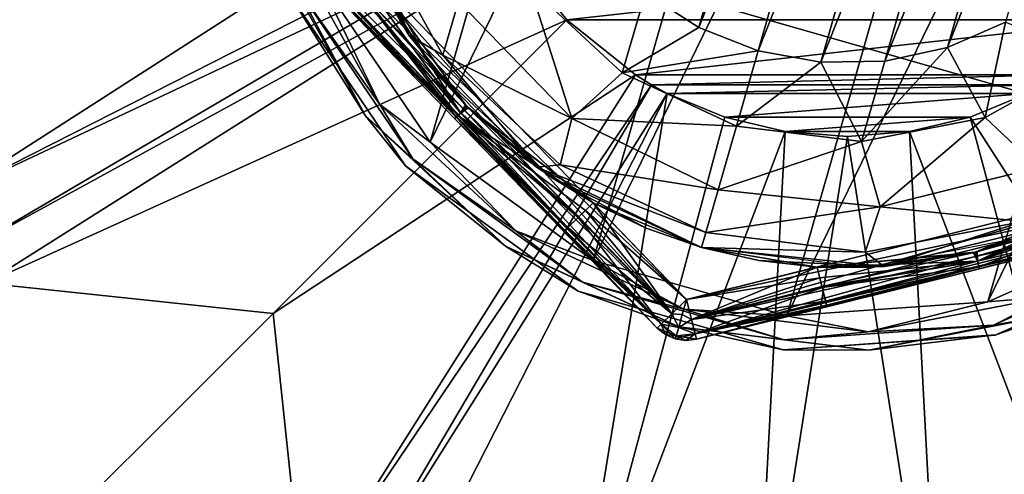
# Model space of a CAD drawing. Header units: millimetres. Extents: x -49.5 to 49.5, y -49.5 to 49.5.
# Tile 5 of 15: x -12.1 to 2.3, y -10.8 to -4.1. Entities that reach past the tile are written whole.
import ezdxf

# ---------------------------------------------------------------- set-up
doc = ezdxf.new("R2010")
doc.units = ezdxf.units.MM
doc.header["$LTSCALE"] = 65.185185
for name, color, linetype in [('102', 7, 'CONTINUOUS'), ('150', 7, 'CONTINUOUS'), ('151', 7, 'CONTINUOUS'), ('156', 7, 'CONTINUOUS'), ('159', 7, 'CONTINUOUS'), ('160', 7, 'CONTINUOUS'), ('164', 7, 'CONTINUOUS'), ('165', 7, 'CONTINUOUS'), ('167', 7, 'CONTINUOUS'), ('170', 7, 'CONTINUOUS'), ('171', 7, 'CONTINUOUS'), ('4', 7, 'CONTINUOUS'), ('41', 7, 'CONTINUOUS'), ('42', 7, 'CONTINUOUS'), ('43', 7, 'CONTINUOUS'), ('45', 7, 'CONTINUOUS'), ('47', 7, 'CONTINUOUS'), ('61', 7, 'CONTINUOUS'), ('62', 7, 'CONTINUOUS'), ('63', 7, 'CONTINUOUS'), ('68', 7, 'CONTINUOUS'), ('69', 7, 'CONTINUOUS'), ('70', 7, 'CONTINUOUS'), ('75', 7, 'CONTINUOUS'), ('76', 7, 'CONTINUOUS'), ('77', 7, 'CONTINUOUS'), ('78', 7, 'CONTINUOUS'), ('79', 7, 'CONTINUOUS'), ('80', 7, 'CONTINUOUS'), ('81', 7, 'CONTINUOUS'), ('82', 7, 'CONTINUOUS'), ('83', 7, 'CONTINUOUS'), ('84', 7, 'CONTINUOUS'), ('85', 7, 'CONTINUOUS'), ('87', 7, 'CONTINUOUS'), ('88', 7, 'CONTINUOUS'), ('89', 7, 'CONTINUOUS'), ('9', 7, 'CONTINUOUS'), ('90', 7, 'CONTINUOUS'), ('92', 7, 'CONTINUOUS'), ('93', 7, 'CONTINUOUS'), ('98', 7, 'CONTINUOUS')]:
    doc.layers.add(name, color=color, linetype=linetype)

msp = doc.modelspace()

# ---------------------------------------------------------------- linework, layer by layer
at = {"layer": '102', "color": 254, "linetype": 'Continuous', "true_color": 0xcccccc}
for points in [[(4.025, -6.623, -17.7), (1.901, -7.513, -17.7), (1.907, -7.649, -17.832), (4.025, -6.623, -17.7)], [(4.025, -6.623, -17.7), (1.907, -7.649, -17.832), (4.063, -6.779, -17.722), (4.025, -6.623, -17.7)], [(4.063, -6.779, -17.722), (1.907, -7.649, -17.832), (4.099, -6.922, -17.785), (4.063, -6.779, -17.722)], [(1.907, -7.649, -17.832), (1.928, -7.734, -18.004), (4.099, -6.922, -17.785), (1.907, -7.649, -17.832)], [(4.099, -6.922, -17.785), (1.928, -7.734, -18.004), (4.151, -7.13, -18.004), (4.099, -6.922, -17.785)], [(1.928, -7.734, -18.004), (4.17, -7.205, -18.3), (4.151, -7.13, -18.004), (1.928, -7.734, -18.004)], [(1.935, -7.762, -18.189), (4.17, -7.205, -18.3), (1.928, -7.734, -18.004), (1.935, -7.762, -18.189)], [(1.875, -7.52, -17.7), (-0.444, -7.737, -17.7), (-0.373, -8.024, -17.778), (1.875, -7.52, -17.7)], [(1.875, -7.52, -17.7), (-0.373, -8.024, -17.778), (1.907, -7.649, -17.832), (1.875, -7.52, -17.7)], [(1.901, -7.513, -17.7), (1.875, -7.52, -17.7), (1.907, -7.649, -17.832), (1.901, -7.513, -17.7)], [(-0.373, -8.024, -17.778), (-0.32, -8.237, -17.992), (1.907, -7.649, -17.832), (-0.373, -8.024, -17.778)], [(1.907, -7.649, -17.832), (-0.32, -8.237, -17.992), (1.928, -7.734, -18.004), (1.907, -7.649, -17.832)], [(-0.32, -8.237, -17.992), (-0.304, -8.298, -18.139), (1.928, -7.734, -18.004), (-0.32, -8.237, -17.992)], [(-0.304, -8.298, -18.139), (-0.299, -8.319, -18.3), (1.928, -7.734, -18.004), (-0.304, -8.298, -18.139)], [(-0.299, -8.319, -18.3), (1.935, -7.762, -18.189), (1.928, -7.734, -18.004), (-0.299, -8.319, -18.3)]]:
    msp.add_3dface(points, dxfattribs=at)
at = {"layer": '150', "color": 254, "linetype": 'Continuous', "true_color": 0xcccccc}
for points in [[(-2.355, -8.214, -13.7), (5.936, -6.147, -13.7), (6.008, -6.438, -13.62), (-2.355, -8.214, -13.7)], [(-2.355, -8.214, -13.7), (6.008, -6.438, -13.62), (-2.283, -8.505, -13.62), (-2.355, -8.214, -13.7)], [(6.008, -6.438, -13.62), (6.061, -6.651, -13.4), (-2.283, -8.505, -13.62), (6.008, -6.438, -13.62)], [(-2.283, -8.505, -13.62), (6.061, -6.651, -13.4), (-2.23, -8.718, -13.4), (-2.283, -8.505, -13.62)], [(6.061, -6.651, -13.4), (6.081, -6.729, -13.1), (-2.23, -8.718, -13.4), (6.061, -6.651, -13.4)], [(6.081, -6.729, -13.1), (-2.21, -8.796, -13.1), (-2.23, -8.718, -13.4), (6.081, -6.729, -13.1)]]:
    msp.add_3dface(points, dxfattribs=at)
at = {"layer": '151', "color": 254, "linetype": 'Continuous', "true_color": 0xcccccc}
for points in [[(-8.507, -2.276, -13.62), (-8.291, -2.067, -13.7), (-2.571, -8.422, -13.62), (-8.507, -2.276, -13.62)], [(-8.291, -2.067, -13.7), (-2.355, -8.214, -13.7), (-2.571, -8.422, -13.62), (-8.291, -2.067, -13.7)], [(-8.665, -2.428, -13.4), (-8.507, -2.276, -13.62), (-2.729, -8.575, -13.4), (-8.665, -2.428, -13.4)], [(-2.729, -8.575, -13.4), (-8.507, -2.276, -13.62), (-2.571, -8.422, -13.62), (-2.729, -8.575, -13.4)], [(-2.787, -8.631, -13.1), (-8.723, -2.484, -13.1), (-8.665, -2.428, -13.4), (-2.787, -8.631, -13.1)], [(-2.787, -8.631, -13.1), (-8.665, -2.428, -13.4), (-2.729, -8.575, -13.4), (-2.787, -8.631, -13.1)]]:
    msp.add_3dface(points, dxfattribs=at)
at = {"layer": '156', "color": 254, "linetype": 'Continuous', "true_color": 0xcccccc}
for points in [[(-2.571, -8.422, -13.62), (-2.355, -8.214, -13.7), (-2.419, -8.434, -13.654), (-2.571, -8.422, -13.62)], [(-2.355, -8.214, -13.7), (-2.283, -8.505, -13.62), (-2.419, -8.434, -13.654), (-2.355, -8.214, -13.7)], [(-2.729, -8.575, -13.4), (-2.571, -8.422, -13.62), (-2.472, -8.622, -13.524), (-2.729, -8.575, -13.4)], [(-2.571, -8.422, -13.62), (-2.419, -8.434, -13.654), (-2.472, -8.622, -13.524), (-2.571, -8.422, -13.62)], [(-2.419, -8.434, -13.654), (-2.283, -8.505, -13.62), (-2.472, -8.622, -13.524), (-2.419, -8.434, -13.654)], [(-2.283, -8.505, -13.62), (-2.23, -8.718, -13.4), (-2.472, -8.622, -13.524), (-2.283, -8.505, -13.62)], [(-2.787, -8.631, -13.1), (-2.729, -8.575, -13.4), (-2.664, -8.728, -13.1), (-2.787, -8.631, -13.1)], [(-2.729, -8.575, -13.4), (-2.472, -8.622, -13.524), (-2.508, -8.747, -13.33), (-2.729, -8.575, -13.4)], [(-2.729, -8.575, -13.4), (-2.508, -8.747, -13.33), (-2.521, -8.791, -13.1), (-2.729, -8.575, -13.4)], [(-2.729, -8.575, -13.4), (-2.521, -8.791, -13.1), (-2.664, -8.728, -13.1), (-2.729, -8.575, -13.4)], [(-2.472, -8.622, -13.524), (-2.23, -8.718, -13.4), (-2.508, -8.747, -13.33), (-2.472, -8.622, -13.524)], [(-2.521, -8.791, -13.1), (-2.508, -8.747, -13.33), (-2.366, -8.814, -13.1), (-2.521, -8.791, -13.1)], [(-2.23, -8.718, -13.4), (-2.21, -8.796, -13.1), (-2.508, -8.747, -13.33), (-2.23, -8.718, -13.4)], [(-2.508, -8.747, -13.33), (-2.21, -8.796, -13.1), (-2.366, -8.814, -13.1), (-2.508, -8.747, -13.33)]]:
    msp.add_3dface(points, dxfattribs=at)
at = {"layer": '159', "color": 254, "linetype": 'Continuous', "true_color": 0xcccccc}
for points in [[(-2.283, -8.505, -10.78), (5.936, -6.147, -10.7), (-2.355, -8.214, -10.7), (-2.283, -8.505, -10.78)], [(6.008, -6.438, -10.78), (5.936, -6.147, -10.7), (-2.283, -8.505, -10.78), (6.008, -6.438, -10.78)], [(-2.23, -8.718, -11), (6.008, -6.438, -10.78), (-2.283, -8.505, -10.78), (-2.23, -8.718, -11)], [(6.061, -6.651, -11), (6.008, -6.438, -10.78), (-2.23, -8.718, -11), (6.061, -6.651, -11)], [(-2.21, -8.796, -11.3), (6.061, -6.651, -11), (-2.23, -8.718, -11), (-2.21, -8.796, -11.3)], [(-2.21, -8.796, -11.3), (6.081, -6.729, -11.3), (6.061, -6.651, -11), (-2.21, -8.796, -11.3)]]:
    msp.add_3dface(points, dxfattribs=at)
at = {"layer": '160', "color": 254, "linetype": 'Continuous', "true_color": 0xcccccc}
for points in [[(-2.787, -8.631, -11.3), (-2.787, -8.631, -13.1), (-2.664, -8.728, -13.1), (-2.787, -8.631, -11.3)], [(-2.787, -8.631, -11.3), (-2.664, -8.728, -13.1), (-2.664, -8.728, -11.3), (-2.787, -8.631, -11.3)], [(-2.664, -8.728, -13.1), (-2.521, -8.791, -13.1), (-2.664, -8.728, -11.3), (-2.664, -8.728, -13.1)], [(-2.664, -8.728, -11.3), (-2.521, -8.791, -13.1), (-2.521, -8.791, -11.3), (-2.664, -8.728, -11.3)], [(-2.521, -8.791, -13.1), (-2.366, -8.814, -13.1), (-2.521, -8.791, -11.3), (-2.521, -8.791, -13.1)], [(-2.521, -8.791, -11.3), (-2.366, -8.814, -13.1), (-2.366, -8.814, -11.3), (-2.521, -8.791, -11.3)], [(-2.21, -8.796, -13.1), (-2.21, -8.796, -11.3), (-2.366, -8.814, -11.3), (-2.21, -8.796, -13.1)], [(-2.366, -8.814, -13.1), (-2.21, -8.796, -13.1), (-2.366, -8.814, -11.3), (-2.366, -8.814, -13.1)]]:
    msp.add_3dface(points, dxfattribs=at)
at = {"layer": '164', "color": 254, "linetype": 'Continuous', "true_color": 0xcccccc}
for points in [[(-8.291, -2.067, -10.7), (-8.507, -2.276, -10.78), (-2.355, -8.214, -10.7), (-8.291, -2.067, -10.7)], [(-8.507, -2.276, -10.78), (-8.665, -2.428, -11), (-2.571, -8.422, -10.78), (-8.507, -2.276, -10.78)], [(-2.355, -8.214, -10.7), (-8.507, -2.276, -10.78), (-2.571, -8.422, -10.78), (-2.355, -8.214, -10.7)], [(-8.665, -2.428, -11), (-8.723, -2.484, -11.3), (-2.729, -8.575, -11), (-8.665, -2.428, -11)], [(-2.571, -8.422, -10.78), (-8.665, -2.428, -11), (-2.729, -8.575, -11), (-2.571, -8.422, -10.78)], [(-8.723, -2.484, -11.3), (-2.787, -8.631, -11.3), (-2.729, -8.575, -11), (-8.723, -2.484, -11.3)]]:
    msp.add_3dface(points, dxfattribs=at)
at = {"layer": '165', "color": 7, "linetype": 'Continuous', "true_color": 0xfafafa}
for points in [[(-6.112, -5.907, -10.7), (0.887, 8.454, -10.7), (-3.725, -7.64, -10.7), (-6.112, -5.907, -10.7)], [(-2.057, 8.247, -10.7), (0.887, 8.454, -10.7), (-6.112, -5.907, -10.7), (-2.057, 8.247, -10.7)], [(0.887, 8.454, -10.7), (3.725, 7.64, -10.7), (-3.725, -7.64, -10.7), (0.887, 8.454, -10.7)], [(-7.762, -3.465, -10.7), (-2.057, 8.247, -10.7), (-6.112, -5.907, -10.7), (-7.762, -3.465, -10.7)], [(-3.725, -7.64, -10.7), (3.725, 7.64, -10.7), (-0.887, -8.454, -10.7), (-3.725, -7.64, -10.7)], [(3.725, 7.64, -10.7), (6.112, 5.907, -10.7), (-0.887, -8.454, -10.7), (3.725, 7.64, -10.7)], [(-0.887, -8.454, -10.7), (6.112, 5.907, -10.7), (2.057, -8.247, -10.7), (-0.887, -8.454, -10.7)], [(6.112, 5.907, -10.7), (7.762, 3.465, -10.7), (2.057, -8.247, -10.7), (6.112, 5.907, -10.7)], [(2.057, -8.247, -10.7), (7.762, 3.465, -10.7), (4.753, -7.047, -10.7), (2.057, -8.247, -10.7)]]:
    msp.add_3dface(points, dxfattribs=at)
at = {"layer": '167', "color": 7, "linetype": 'Continuous', "true_color": 0xfafafa}
for points in [[(-8.222, -3.661), (-6.474, -6.252, -10.2), (-6.473, -6.253), (-8.222, -3.661)], [(-8.222, -3.661, -10.2), (-6.474, -6.252, -10.2), (-8.222, -3.661), (-8.222, -3.661, -10.2)], [(-6.474, -6.252, -10.2), (-3.945, -8.089, -10.2), (-6.473, -6.253), (-6.474, -6.252, -10.2)], [(-6.473, -6.253), (-3.945, -8.089, -10.2), (-3.945, -8.089), (-6.473, -6.253)], [(2.172, -8.734), (2.177, -8.733, -10.2), (5.025, -7.467), (2.172, -8.734)], [(2.177, -8.733, -10.2), (5.033, -7.461, -10.2), (5.025, -7.467), (2.177, -8.733, -10.2)], [(-3.945, -8.089), (-0.941, -8.951, -10.2), (-0.942, -8.951), (-3.945, -8.089)], [(-3.945, -8.089, -10.2), (-0.941, -8.951, -10.2), (-3.945, -8.089), (-3.945, -8.089, -10.2)], [(-0.942, -8.951), (-0.941, -8.951, -10.2), (2.172, -8.734), (-0.942, -8.951)], [(-0.941, -8.951, -10.2), (2.177, -8.733, -10.2), (2.172, -8.734), (-0.941, -8.951, -10.2)]]:
    msp.add_3dface(points, dxfattribs=at)
at = {"layer": '170', "color": 7, "linetype": 'Continuous', "true_color": 0xfafafa}
for points in [[(-8.167, -2.973, -10.662), (-6.849, -5.351, -10.662), (-8.088, -3.601, -10.554), (-8.167, -2.973, -10.662)], [(-8.167, -2.973, -10.662), (-7.762, -3.465, -10.7), (-6.849, -5.351, -10.662), (-8.167, -2.973, -10.662)], [(-8.088, -3.601, -10.554), (-6.849, -5.351, -10.662), (-6.369, -6.15, -10.554), (-8.088, -3.601, -10.554)], [(-7.762, -3.465, -10.7), (-6.112, -5.907, -10.7), (-6.849, -5.351, -10.662), (-7.762, -3.465, -10.7)], [(-6.849, -5.351, -10.662), (-4.86, -7.205, -10.662), (-6.369, -6.15, -10.554), (-6.849, -5.351, -10.662)], [(-6.849, -5.351, -10.662), (-6.112, -5.907, -10.7), (-4.86, -7.205, -10.662), (-6.849, -5.351, -10.662)], [(-6.112, -5.907, -10.7), (-3.725, -7.64, -10.7), (-4.86, -7.205, -10.662), (-6.112, -5.907, -10.7)], [(-6.369, -6.15, -10.554), (-4.86, -7.205, -10.662), (-3.881, -7.958, -10.554), (-6.369, -6.15, -10.554)], [(2.057, -8.247, -10.7), (4.753, -7.047, -10.7), (2.973, -8.167, -10.662), (2.057, -8.247, -10.7)], [(-4.86, -7.205, -10.662), (-2.396, -8.355, -10.662), (-3.881, -7.958, -10.554), (-4.86, -7.205, -10.662)], [(-4.86, -7.205, -10.662), (-3.725, -7.64, -10.7), (-2.396, -8.355, -10.662), (-4.86, -7.205, -10.662)], [(2.142, -8.591, -10.554), (2.973, -8.167, -10.662), (4.951, -7.34, -10.554), (2.142, -8.591, -10.554)], [(-3.725, -7.64, -10.7), (-0.887, -8.454, -10.7), (-2.396, -8.355, -10.662), (-3.725, -7.64, -10.7)], [(-3.881, -7.958, -10.554), (-2.396, -8.355, -10.662), (-0.925, -8.805, -10.554), (-3.881, -7.958, -10.554)], [(0.303, -8.686, -10.662), (2.973, -8.167, -10.662), (2.142, -8.591, -10.554), (0.303, -8.686, -10.662)], [(0.303, -8.686, -10.662), (2.057, -8.247, -10.7), (2.973, -8.167, -10.662), (0.303, -8.686, -10.662)], [(-2.396, -8.355, -10.662), (0.303, -8.686, -10.662), (-0.925, -8.805, -10.554), (-2.396, -8.355, -10.662)], [(-2.396, -8.355, -10.662), (-0.887, -8.454, -10.7), (0.303, -8.686, -10.662), (-2.396, -8.355, -10.662)], [(-0.887, -8.454, -10.7), (2.057, -8.247, -10.7), (0.303, -8.686, -10.662), (-0.887, -8.454, -10.7)], [(-0.925, -8.805, -10.554), (0.303, -8.686, -10.662), (2.142, -8.591, -10.554), (-0.925, -8.805, -10.554)]]:
    msp.add_3dface(points, dxfattribs=at)
at = {"layer": '171', "color": 7, "linetype": 'Continuous', "true_color": 0xfafafa}
for points in [[(-7.062, -5.518, -10.391), (-8.222, -3.661, -10.2), (-8.421, -3.065, -10.391), (-7.062, -5.518, -10.391)], [(-8.088, -3.601, -10.554), (-7.062, -5.518, -10.391), (-8.421, -3.065, -10.391), (-8.088, -3.601, -10.554)], [(-8.088, -3.601, -10.554), (-6.369, -6.15, -10.554), (-7.062, -5.518, -10.391), (-8.088, -3.601, -10.554)], [(-6.474, -6.252, -10.2), (-8.222, -3.661, -10.2), (-7.062, -5.518, -10.391), (-6.474, -6.252, -10.2)], [(-6.369, -6.15, -10.554), (-5.011, -7.43, -10.391), (-7.062, -5.518, -10.391), (-6.369, -6.15, -10.554)], [(-5.011, -7.43, -10.391), (-6.474, -6.252, -10.2), (-7.062, -5.518, -10.391), (-5.011, -7.43, -10.391)], [(-6.369, -6.15, -10.554), (-3.881, -7.958, -10.554), (-5.011, -7.43, -10.391), (-6.369, -6.15, -10.554)], [(-3.945, -8.089, -10.2), (-6.474, -6.252, -10.2), (-5.011, -7.43, -10.391), (-3.945, -8.089, -10.2)], [(2.142, -8.591, -10.554), (4.951, -7.34, -10.554), (3.065, -8.421, -10.391), (2.142, -8.591, -10.554)], [(-3.881, -7.958, -10.554), (-2.47, -8.615, -10.391), (-5.011, -7.43, -10.391), (-3.881, -7.958, -10.554)], [(-2.47, -8.615, -10.391), (-3.945, -8.089, -10.2), (-5.011, -7.43, -10.391), (-2.47, -8.615, -10.391)], [(5.033, -7.461, -10.2), (2.177, -8.733, -10.2), (3.065, -8.421, -10.391), (5.033, -7.461, -10.2)], [(-3.881, -7.958, -10.554), (-0.925, -8.805, -10.554), (-2.47, -8.615, -10.391), (-3.881, -7.958, -10.554)], [(-0.941, -8.951, -10.2), (-3.945, -8.089, -10.2), (-2.47, -8.615, -10.391), (-0.941, -8.951, -10.2)], [(2.142, -8.591, -10.554), (3.065, -8.421, -10.391), (0.313, -8.956, -10.391), (2.142, -8.591, -10.554)], [(3.065, -8.421, -10.391), (2.177, -8.733, -10.2), (0.313, -8.956, -10.391), (3.065, -8.421, -10.391)], [(-0.925, -8.805, -10.554), (0.313, -8.956, -10.391), (-2.47, -8.615, -10.391), (-0.925, -8.805, -10.554)], [(0.313, -8.956, -10.391), (-0.941, -8.951, -10.2), (-2.47, -8.615, -10.391), (0.313, -8.956, -10.391)], [(-0.925, -8.805, -10.554), (2.142, -8.591, -10.554), (0.313, -8.956, -10.391), (-0.925, -8.805, -10.554)], [(2.177, -8.733, -10.2), (-0.941, -8.951, -10.2), (0.313, -8.956, -10.391), (2.177, -8.733, -10.2)]]:
    msp.add_3dface(points, dxfattribs=at)
at = {"layer": '4', "color": 7, "linetype": 'Continuous', "true_color": 0xfafafa}
for points in [[(49.5, 43.5), (49.5, -43.5), (-49.5, 43.5), (49.5, 43.5)], [(-49.5, 43.5), (49.5, -43.5), (-49.5, -43.5), (-49.5, 43.5)]]:
    msp.add_3dface(points, dxfattribs=at)
at = {"layer": '41', "color": 7, "linetype": 'Continuous', "true_color": 0xfafafa}
for points in [[(-5.06, -2.875, 20), (-5.189, -2.641, 20), (-13.123, -6.678, 19.47), (-5.06, -2.875, 20)], [(-12.803, -7.425, 19.46), (-5.06, -2.875, 20), (-13.123, -6.678, 19.47), (-12.803, -7.425, 19.46)], [(-4.919, -3.105, 20), (-5.06, -2.875, 20), (-12.803, -7.425, 19.46), (-4.919, -3.105, 20)], [(-4.919, -3.105, 20), (-12.803, -7.425, 19.46), (-12.631, -7.972, 19.444), (-4.919, -3.105, 20)]]:
    msp.add_3dface(points, dxfattribs=at)
at = {"layer": '42', "color": 7, "linetype": 'Continuous', "true_color": 0xfafafa}
for points in [[(-13.123, -6.678, 19.47), (-5.538, -1.797, 20), (-14.141, -4.103, 19.47), (-13.123, -6.678, 19.47)], [(-5.189, -2.641, 20), (-5.538, -1.797, 20), (-13.123, -6.678, 19.47), (-5.189, -2.641, 20)]]:
    msp.add_3dface(points, dxfattribs=at)
at = {"layer": '43', "color": 7, "linetype": 'Continuous', "true_color": 0xfafafa}
for points in [[(-4.113, -4.113, 20), (-4.919, -3.105, 20), (-12.631, -7.972, 19.444), (-4.113, -4.113, 20)], [(-4.113, -4.113, 20), (-12.631, -7.972, 19.444), (-8.416, -8.416, 19.753), (-4.113, -4.113, 20)], [(-3.105, -4.919, 20), (-4.113, -4.113, 20), (-8.416, -8.416, 19.753), (-3.105, -4.919, 20)], [(-3.105, -4.919, 20), (-8.416, -8.416, 19.753), (-7.968, -12.624, 19.445), (-3.105, -4.919, 20)], [(-8.416, -8.416, 19.753), (-12.631, -7.972, 19.444), (-12.69, -12.69, 19.013), (-8.416, -8.416, 19.753)], [(-8.416, -8.416, 19.753), (-12.69, -12.69, 19.013), (-7.968, -12.624, 19.445), (-8.416, -8.416, 19.753)]]:
    msp.add_3dface(points, dxfattribs=at)
at = {"layer": '45', "color": 7, "linetype": 'Continuous', "true_color": 0xfafafa}
for points in [[(-2.87, -5.063, 20), (-3.105, -4.919, 20), (-7.968, -12.624, 19.445), (-2.87, -5.063, 20)], [(-2.87, -5.063, 20), (-7.968, -12.624, 19.445), (-7.427, -12.802, 19.46), (-2.87, -5.063, 20)], [(-2.641, -5.189, 20), (-2.87, -5.063, 20), (-7.427, -12.802, 19.46), (-2.641, -5.189, 20)], [(-2.641, -5.189, 20), (-7.427, -12.802, 19.46), (-6.678, -13.123, 19.47), (-2.641, -5.189, 20)]]:
    msp.add_3dface(points, dxfattribs=at)
at = {"layer": '47', "color": 7, "linetype": 'Continuous', "true_color": 0xfafafa}
for points in [[(-2.641, -5.189, 20), (-6.678, -13.123, 19.47), (-4.103, -14.141, 19.47), (-2.641, -5.189, 20)], [(-1.797, -5.538, 20), (-2.641, -5.189, 20), (-4.103, -14.141, 19.47), (-1.797, -5.538, 20)], [(2.641, -5.189, 20), (1.797, -5.538, 20), (6.678, -13.123, 19.47), (2.641, -5.189, 20)], [(-0.91, -5.751, 20), (-1.797, -5.538, 20), (-4.103, -14.141, 19.47), (-0.91, -5.751, 20)], [(1.797, -5.538, 20), (0.91, -5.751, 20), (4.103, -14.141, 19.47), (1.797, -5.538, 20)], [(1.797, -5.538, 20), (4.103, -14.141, 19.47), (6.678, -13.123, 19.47), (1.797, -5.538, 20)], [(-0.91, -5.751, 20), (-4.103, -14.141, 19.47), (-1.384, -14.659, 19.47), (-0.91, -5.751, 20)], [(0, -5.822, 20), (-0.91, -5.751, 20), (-1.384, -14.659, 19.47), (0, -5.822, 20)], [(0.91, -5.751, 20), (0, -5.822, 20), (1.384, -14.659, 19.47), (0.91, -5.751, 20)], [(0.91, -5.751, 20), (1.384, -14.659, 19.47), (4.103, -14.141, 19.47), (0.91, -5.751, 20)], [(0, -5.822, 20), (-1.384, -14.659, 19.47), (1.384, -14.659, 19.47), (0, -5.822, 20)]]:
    msp.add_3dface(points, dxfattribs=at)
at = {"layer": '61', "color": 254, "linetype": 'Continuous', "true_color": 0xcccccc}
for points in [[(-2.959, -3.715, -28.7), (0.388, 4.734, -28.7), (-2.176, -4.222, -28.7), (-2.959, -3.715, -28.7)], [(0.388, 4.734, -28.7), (1.309, 4.566, -28.7), (-2.176, -4.222, -28.7), (0.388, 4.734, -28.7)], [(-2.176, -4.222, -28.7), (1.309, 4.566, -28.7), (-1.309, -4.566, -28.7), (-2.176, -4.222, -28.7)], [(-1.309, -4.566, -28.7), (1.309, 4.566, -28.7), (2.176, 4.222, -28.7), (-1.309, -4.566, -28.7)], [(-0.388, -4.734, -28.7), (-1.309, -4.566, -28.7), (2.176, 4.222, -28.7), (-0.388, -4.734, -28.7)], [(2.959, 3.715, -28.7), (-0.388, -4.734, -28.7), (2.176, 4.222, -28.7), (2.959, 3.715, -28.7)], [(0.55, -4.718, -28.7), (-0.388, -4.734, -28.7), (2.959, 3.715, -28.7), (0.55, -4.718, -28.7)], [(3.628, 3.066, -28.7), (0.55, -4.718, -28.7), (2.959, 3.715, -28.7), (3.628, 3.066, -28.7)], [(1.465, -4.518, -28.7), (0.55, -4.718, -28.7), (3.628, 3.066, -28.7), (1.465, -4.518, -28.7)], [(4.154, 2.303, -28.7), (1.465, -4.518, -28.7), (3.628, 3.066, -28.7), (4.154, 2.303, -28.7)], [(2.316, -4.147, -28.7), (1.465, -4.518, -28.7), (4.154, 2.303, -28.7), (2.316, -4.147, -28.7)]]:
    msp.add_3dface(points, dxfattribs=at)
at = {"layer": '62', "color": 254, "linetype": 'Continuous', "true_color": 0xcccccc}
for points in [[(-5.936, 6.147, -13.7), (5.936, -6.147, -13.7), (-8.291, -2.067, -13.7), (-5.936, 6.147, -13.7)], [(8.291, 2.067, -13.7), (5.936, -6.147, -13.7), (-5.936, 6.147, -13.7), (8.291, 2.067, -13.7)], [(-8.291, -2.067, -13.7), (5.936, -6.147, -13.7), (-2.355, -8.214, -13.7), (-8.291, -2.067, -13.7)]]:
    msp.add_3dface(points, dxfattribs=at)
at = {"layer": '63', "color": 254, "linetype": 'Continuous', "true_color": 0xcccccc}
for points in [[(-2.787, -8.631, -13.1), (-2.787, -8.631, -11.3), (-8.723, -2.484, -11.3), (-2.787, -8.631, -13.1)], [(-8.723, -2.484, -13.1), (-2.787, -8.631, -13.1), (-8.723, -2.484, -11.3), (-8.723, -2.484, -13.1)]]:
    msp.add_3dface(points, dxfattribs=at)
at = {"layer": '68', "color": 254, "linetype": 'Continuous', "true_color": 0xcccccc}
for points in [[(6.081, -6.729, -13.1), (-2.21, -8.796, -11.3), (-2.21, -8.796, -13.1), (6.081, -6.729, -13.1)], [(6.081, -6.729, -11.3), (-2.21, -8.796, -11.3), (6.081, -6.729, -13.1), (6.081, -6.729, -11.3)]]:
    msp.add_3dface(points, dxfattribs=at)
at = {"layer": '69', "color": 254, "linetype": 'Continuous', "true_color": 0xcccccc}
for points in [[(-6.108, -4.77, -14.7), (-7.282, -2.652, -14.7), (-6.923, -3.484, -17.7), (-6.108, -4.77, -14.7)], [(-5.575, -5.384, -17.7), (-6.108, -4.77, -14.7), (-6.923, -3.484, -17.7), (-5.575, -5.384, -17.7)], [(-4.336, -6.423, -14.7), (-6.108, -4.77, -14.7), (-5.556, -5.403, -17.7), (-4.336, -6.423, -14.7)], [(-5.556, -5.403, -17.7), (-6.108, -4.77, -14.7), (-5.575, -5.384, -17.7), (-5.556, -5.403, -17.7)], [(-3.724, -6.797, -17.7), (-4.336, -6.423, -14.7), (-5.556, -5.403, -17.7), (-3.724, -6.797, -17.7)], [(-2.136, -7.45, -14.7), (-4.336, -6.423, -14.7), (-2.136, -7.45, -17.7), (-2.136, -7.45, -14.7)], [(-2.136, -7.45, -17.7), (-4.336, -6.423, -14.7), (-2.948, -7.167, -17.7), (-2.136, -7.45, -17.7)], [(-2.948, -7.167, -17.7), (-4.336, -6.423, -14.7), (-3.724, -6.797, -17.7), (-2.948, -7.167, -17.7)]]:
    msp.add_3dface(points, dxfattribs=at)
at = {"layer": '70', "color": 254, "linetype": 'Continuous', "true_color": 0xcccccc}
for points in [[(1.901, -7.513, -17.7), (4.025, -6.623, -17.7), (2.652, -7.282, -14.7), (1.901, -7.513, -17.7)], [(0.273, -7.745, -14.7), (1.901, -7.513, -17.7), (2.652, -7.282, -14.7), (0.273, -7.745, -14.7)], [(-2.136, -7.45, -14.7), (-2.136, -7.45, -17.7), (-1.298, -7.641, -17.7), (-2.136, -7.45, -14.7)], [(-0.444, -7.737, -17.7), (-2.136, -7.45, -14.7), (-1.298, -7.641, -17.7), (-0.444, -7.737, -17.7)], [(-2.136, -7.45, -14.7), (-0.444, -7.737, -17.7), (0.273, -7.745, -14.7), (-2.136, -7.45, -14.7)], [(-0.444, -7.737, -17.7), (1.875, -7.52, -17.7), (0.273, -7.745, -14.7), (-0.444, -7.737, -17.7)], [(1.875, -7.52, -17.7), (1.901, -7.513, -17.7), (0.273, -7.745, -14.7), (1.875, -7.52, -17.7)]]:
    msp.add_3dface(points, dxfattribs=at)
at = {"layer": '75', "color": 254, "linetype": 'Continuous', "true_color": 0xcccccc}
for points in [[(1.935, -7.762, -18.189), (4.17, -7.205, -20.1), (4.17, -7.205, -18.3), (1.935, -7.762, -18.189)], [(1.935, -7.762, -20.211), (4.17, -7.205, -20.1), (1.935, -7.762, -18.189), (1.935, -7.762, -20.211)], [(-0.299, -8.319, -18.3), (1.935, -7.762, -20.211), (1.935, -7.762, -18.189), (-0.299, -8.319, -18.3)], [(-0.299, -8.319, -20.1), (1.935, -7.762, -20.211), (-0.299, -8.319, -18.3), (-0.299, -8.319, -20.1)], [(-2.21, -8.796, -18.3), (-0.299, -8.319, -20.1), (-0.299, -8.319, -18.3), (-2.21, -8.796, -18.3)], [(-2.21, -8.796, -20.1), (-0.299, -8.319, -20.1), (-2.21, -8.796, -18.3), (-2.21, -8.796, -20.1)]]:
    msp.add_3dface(points, dxfattribs=at)
at = {"layer": '76', "color": 254, "linetype": 'Continuous', "true_color": 0xcccccc}
for points in [[(-7.354, -3.901, -20.1), (-5.755, -5.557, -20.211), (-7.354, -3.901, -18.3), (-7.354, -3.901, -20.1)], [(-7.354, -3.901, -18.3), (-5.755, -5.557, -20.211), (-5.755, -5.557, -18.189), (-7.354, -3.901, -18.3)], [(-5.755, -5.557, -20.211), (-4.155, -7.214, -20.1), (-5.755, -5.557, -18.189), (-5.755, -5.557, -20.211)], [(-5.755, -5.557, -18.189), (-4.155, -7.214, -20.1), (-4.155, -7.214, -18.3), (-5.755, -5.557, -18.189)], [(-2.787, -8.631, -20.1), (-2.787, -8.631, -18.3), (-4.155, -7.214, -18.3), (-2.787, -8.631, -20.1)], [(-4.155, -7.214, -20.1), (-2.787, -8.631, -20.1), (-4.155, -7.214, -18.3), (-4.155, -7.214, -20.1)]]:
    msp.add_3dface(points, dxfattribs=at)
at = {"layer": '77', "color": 254, "linetype": 'Continuous', "true_color": 0xcccccc}
for points in [[(-7.52, -1.875, -20.7), (-6.425, -4.334, -25.7), (-6.923, -3.484, -20.7), (-7.52, -1.875, -20.7)], [(-7.52, -1.875, -25.7), (-6.425, -4.334, -25.7), (-7.52, -1.875, -20.7), (-7.52, -1.875, -25.7)], [(-6.923, -3.484, -20.7), (-6.425, -4.334, -25.7), (-5.594, -5.364, -20.7), (-6.923, -3.484, -20.7)], [(-6.425, -4.334, -25.7), (-4.555, -6.27, -25.7), (-5.594, -5.364, -20.7), (-6.425, -4.334, -25.7)], [(-5.594, -5.364, -20.7), (-4.555, -6.27, -25.7), (-5.575, -5.383, -20.7), (-5.594, -5.364, -20.7)], [(-5.575, -5.383, -20.7), (-4.555, -6.27, -25.7), (-3.724, -6.797, -20.7), (-5.575, -5.383, -20.7)], [(-4.555, -6.27, -25.7), (-2.136, -7.45, -25.7), (-3.724, -6.797, -20.7), (-4.555, -6.27, -25.7)], [(-3.724, -6.797, -20.7), (-2.136, -7.45, -25.7), (-2.948, -7.167, -20.7), (-3.724, -6.797, -20.7)], [(-2.948, -7.167, -20.7), (-2.136, -7.45, -25.7), (-2.136, -7.45, -20.7), (-2.948, -7.167, -20.7)]]:
    msp.add_3dface(points, dxfattribs=at)
at = {"layer": '78', "color": 254, "linetype": 'Continuous', "true_color": 0xcccccc}
for points in [[(1.874, -7.52, -20.7), (3.152, -7.08, -25.7), (4.025, -6.623, -20.7), (1.874, -7.52, -20.7)], [(0.541, -7.731, -25.7), (3.152, -7.08, -25.7), (1.849, -7.526, -20.7), (0.541, -7.731, -25.7)], [(1.849, -7.526, -20.7), (3.152, -7.08, -25.7), (1.874, -7.52, -20.7), (1.849, -7.526, -20.7)], [(-2.136, -7.45, -20.7), (-2.136, -7.45, -25.7), (0.541, -7.731, -25.7), (-2.136, -7.45, -20.7)], [(-2.136, -7.45, -20.7), (0.541, -7.731, -25.7), (-1.298, -7.641, -20.7), (-2.136, -7.45, -20.7)], [(-1.298, -7.641, -20.7), (0.541, -7.731, -25.7), (-0.444, -7.737, -20.7), (-1.298, -7.641, -20.7)], [(-0.444, -7.737, -20.7), (0.541, -7.731, -25.7), (1.849, -7.526, -20.7), (-0.444, -7.737, -20.7)]]:
    msp.add_3dface(points, dxfattribs=at)
at = {"layer": '79', "color": 254, "linetype": 'Continuous', "true_color": 0xcccccc}
for points in [[(-5.697, -3.842, -27.821), (-4.648, -3.631, -28.472), (-4.039, -5.559, -27.821), (-5.697, -3.842, -27.821)], [(-4.648, -3.631, -28.472), (-3.298, -4.89, -28.472), (-4.039, -5.559, -27.821), (-4.648, -3.631, -28.472)], [(-4.648, -3.631, -28.472), (-2.959, -3.715, -28.7), (-3.298, -4.89, -28.472), (-4.648, -3.631, -28.472)], [(-2.959, -3.715, -28.7), (-2.176, -4.222, -28.7), (-3.298, -4.89, -28.472), (-2.959, -3.715, -28.7)], [(-2.176, -4.222, -28.7), (-1.309, -4.566, -28.7), (-3.298, -4.89, -28.472), (-2.176, -4.222, -28.7)], [(-3.298, -4.89, -28.472), (-1.309, -4.566, -28.7), (-1.626, -5.67, -28.472), (-3.298, -4.89, -28.472)], [(-3.298, -4.89, -28.472), (-1.626, -5.67, -28.472), (-4.039, -5.559, -27.821), (-3.298, -4.89, -28.472)], [(-4.039, -5.559, -27.821), (-1.626, -5.67, -28.472), (-1.894, -6.605, -27.821), (-4.039, -5.559, -27.821)]]:
    msp.add_3dface(points, dxfattribs=at)
at = {"layer": '80', "color": 254, "linetype": 'Continuous', "true_color": 0xcccccc}
for points in [[(-6.425, -4.334, -25.7), (-7.52, -1.875, -25.7), (-7.068, -2.573, -26.848), (-6.425, -4.334, -25.7)], [(-5.697, -3.842, -27.821), (-5.927, -4.631, -26.848), (-7.068, -2.573, -26.848), (-5.697, -3.842, -27.821)], [(-5.927, -4.631, -26.848), (-6.425, -4.334, -25.7), (-7.068, -2.573, -26.848), (-5.927, -4.631, -26.848)], [(-5.697, -3.842, -27.821), (-4.039, -5.559, -27.821), (-5.927, -4.631, -26.848), (-5.697, -3.842, -27.821)], [(-4.555, -6.27, -25.7), (-6.425, -4.334, -25.7), (-5.927, -4.631, -26.848), (-4.555, -6.27, -25.7)], [(-4.039, -5.559, -27.821), (-4.206, -6.236, -26.848), (-5.927, -4.631, -26.848), (-4.039, -5.559, -27.821)], [(-4.206, -6.236, -26.848), (-4.555, -6.27, -25.7), (-5.927, -4.631, -26.848), (-4.206, -6.236, -26.848)], [(-4.039, -5.559, -27.821), (-1.894, -6.605, -27.821), (-4.206, -6.236, -26.848), (-4.039, -5.559, -27.821)], [(-2.073, -7.23, -26.848), (-4.555, -6.27, -25.7), (-4.206, -6.236, -26.848), (-2.073, -7.23, -26.848)], [(-2.136, -7.45, -25.7), (-4.555, -6.27, -25.7), (-2.073, -7.23, -26.848), (-2.136, -7.45, -25.7)], [(-1.894, -6.605, -27.821), (-2.073, -7.23, -26.848), (-4.206, -6.236, -26.848), (-1.894, -6.605, -27.821)]]:
    msp.add_3dface(points, dxfattribs=at)
at = {"layer": '81', "color": 254, "linetype": 'Continuous', "true_color": 0xcccccc}
for points in [[(1.465, -4.518, -28.7), (2.316, -4.147, -28.7), (2.017, -5.542, -28.472), (1.465, -4.518, -28.7)], [(2.017, -5.542, -28.472), (2.316, -4.147, -28.7), (3.631, -4.648, -28.472), (2.017, -5.542, -28.472)], [(-1.309, -4.566, -28.7), (-0.388, -4.734, -28.7), (-1.626, -5.67, -28.472), (-1.309, -4.566, -28.7)], [(0.55, -4.718, -28.7), (1.465, -4.518, -28.7), (0.206, -5.894, -28.472), (0.55, -4.718, -28.7)], [(0.206, -5.894, -28.472), (1.465, -4.518, -28.7), (2.017, -5.542, -28.472), (0.206, -5.894, -28.472)], [(-1.626, -5.67, -28.472), (-0.388, -4.734, -28.7), (0.206, -5.894, -28.472), (-1.626, -5.67, -28.472)], [(-0.388, -4.734, -28.7), (0.55, -4.718, -28.7), (0.206, -5.894, -28.472), (-0.388, -4.734, -28.7)], [(2.017, -5.542, -28.472), (3.631, -4.648, -28.472), (2.795, -6.277, -27.821), (2.017, -5.542, -28.472)], [(0.206, -5.894, -28.472), (2.017, -5.542, -28.472), (0.479, -6.855, -27.821), (0.206, -5.894, -28.472)], [(0.479, -6.855, -27.821), (2.017, -5.542, -28.472), (2.795, -6.277, -27.821), (0.479, -6.855, -27.821)], [(-1.894, -6.605, -27.821), (-1.626, -5.67, -28.472), (0.206, -5.894, -28.472), (-1.894, -6.605, -27.821)], [(-1.894, -6.605, -27.821), (0.206, -5.894, -28.472), (0.479, -6.855, -27.821), (-1.894, -6.605, -27.821)]]:
    msp.add_3dface(points, dxfattribs=at)
at = {"layer": '82', "color": 254, "linetype": 'Continuous', "true_color": 0xcccccc}
for points in [[(0.479, -6.855, -27.821), (2.795, -6.277, -27.821), (2.573, -7.068, -26.848), (0.479, -6.855, -27.821)], [(-2.073, -7.23, -26.848), (-1.894, -6.605, -27.821), (0.479, -6.855, -27.821), (-2.073, -7.23, -26.848)], [(-2.073, -7.23, -26.848), (0.479, -6.855, -27.821), (0.263, -7.517, -26.848), (-2.073, -7.23, -26.848)], [(0.479, -6.855, -27.821), (2.573, -7.068, -26.848), (0.263, -7.517, -26.848), (0.479, -6.855, -27.821)], [(2.573, -7.068, -26.848), (0.541, -7.731, -25.7), (0.263, -7.517, -26.848), (2.573, -7.068, -26.848)], [(3.152, -7.08, -25.7), (0.541, -7.731, -25.7), (2.573, -7.068, -26.848), (3.152, -7.08, -25.7)], [(-2.136, -7.45, -25.7), (-2.073, -7.23, -26.848), (0.263, -7.517, -26.848), (-2.136, -7.45, -25.7)], [(0.541, -7.731, -25.7), (-2.136, -7.45, -25.7), (0.263, -7.517, -26.848), (0.541, -7.731, -25.7)]]:
    msp.add_3dface(points, dxfattribs=at)
at = {"layer": '83', "color": 254, "linetype": 'Continuous', "true_color": 0xcccccc}
for points in [[(-3.724, -6.797, -20.7), (-2.571, -8.422, -20.62), (-3.936, -7.002, -20.622), (-3.724, -6.797, -20.7)], [(-2.571, -8.422, -20.62), (-3.724, -6.797, -20.7), (-2.355, -8.214, -20.7), (-2.571, -8.422, -20.62)], [(-3.936, -7.002, -20.622), (-2.571, -8.422, -20.62), (-4.094, -7.155, -20.408), (-3.936, -7.002, -20.622)], [(-2.787, -8.631, -20.1), (-4.155, -7.214, -20.1), (-4.139, -7.198, -20.261), (-2.787, -8.631, -20.1)], [(-4.094, -7.155, -20.408), (-2.729, -8.575, -20.4), (-4.139, -7.198, -20.261), (-4.094, -7.155, -20.408)], [(-2.729, -8.575, -20.4), (-2.787, -8.631, -20.1), (-4.139, -7.198, -20.261), (-2.729, -8.575, -20.4)], [(-2.571, -8.422, -20.62), (-2.729, -8.575, -20.4), (-4.094, -7.155, -20.408), (-2.571, -8.422, -20.62)]]:
    msp.add_3dface(points, dxfattribs=at)
at = {"layer": '84', "color": 254, "linetype": 'Continuous', "true_color": 0xcccccc}
for points in [[(-7.039, -3.596, -20.678), (-5.671, -5.476, -20.568), (-7.144, -3.698, -20.615), (-7.039, -3.596, -20.678)], [(-6.923, -3.484, -20.7), (-5.671, -5.476, -20.568), (-7.039, -3.596, -20.678), (-6.923, -3.484, -20.7)], [(-6.923, -3.484, -20.7), (-5.594, -5.364, -20.7), (-5.671, -5.476, -20.568), (-6.923, -3.484, -20.7)], [(-7.144, -3.698, -20.615), (-5.734, -5.537, -20.396), (-7.298, -3.847, -20.396), (-7.144, -3.698, -20.615)], [(-5.671, -5.476, -20.568), (-5.734, -5.537, -20.396), (-7.144, -3.698, -20.615), (-5.671, -5.476, -20.568)], [(-5.734, -5.537, -20.396), (-7.354, -3.901, -20.1), (-7.298, -3.847, -20.396), (-5.734, -5.537, -20.396)], [(-5.755, -5.557, -20.211), (-7.354, -3.901, -20.1), (-5.734, -5.537, -20.396), (-5.755, -5.557, -20.211)], [(-5.671, -5.476, -20.568), (-4.094, -7.155, -20.408), (-5.734, -5.537, -20.396), (-5.671, -5.476, -20.568)], [(-5.594, -5.364, -20.7), (-5.575, -5.383, -20.7), (-5.671, -5.476, -20.568), (-5.594, -5.364, -20.7)], [(-5.575, -5.383, -20.7), (-3.936, -7.002, -20.622), (-5.671, -5.476, -20.568), (-5.575, -5.383, -20.7)], [(-3.936, -7.002, -20.622), (-4.094, -7.155, -20.408), (-5.671, -5.476, -20.568), (-3.936, -7.002, -20.622)], [(-5.575, -5.383, -20.7), (-3.724, -6.797, -20.7), (-3.936, -7.002, -20.622), (-5.575, -5.383, -20.7)], [(-4.155, -7.214, -20.1), (-5.755, -5.557, -20.211), (-5.734, -5.537, -20.396), (-4.155, -7.214, -20.1)], [(-4.094, -7.155, -20.408), (-4.139, -7.198, -20.261), (-5.734, -5.537, -20.396), (-4.094, -7.155, -20.408)], [(-4.139, -7.198, -20.261), (-4.155, -7.214, -20.1), (-5.734, -5.537, -20.396), (-4.139, -7.198, -20.261)]]:
    msp.add_3dface(points, dxfattribs=at)
at = {"layer": '85', "color": 254, "linetype": 'Continuous', "true_color": 0xcccccc}
for points in [[(-2.571, -8.422, -20.62), (-2.355, -8.214, -20.7), (-2.419, -8.434, -20.654), (-2.571, -8.422, -20.62)], [(-2.355, -8.214, -20.7), (-2.283, -8.505, -20.62), (-2.419, -8.434, -20.654), (-2.355, -8.214, -20.7)], [(-2.729, -8.575, -20.4), (-2.571, -8.422, -20.62), (-2.472, -8.622, -20.524), (-2.729, -8.575, -20.4)], [(-2.571, -8.422, -20.62), (-2.419, -8.434, -20.654), (-2.472, -8.622, -20.524), (-2.571, -8.422, -20.62)], [(-2.419, -8.434, -20.654), (-2.283, -8.505, -20.62), (-2.472, -8.622, -20.524), (-2.419, -8.434, -20.654)], [(-2.283, -8.505, -20.62), (-2.23, -8.718, -20.4), (-2.472, -8.622, -20.524), (-2.283, -8.505, -20.62)], [(-2.787, -8.631, -20.1), (-2.729, -8.575, -20.4), (-2.664, -8.728, -20.1), (-2.787, -8.631, -20.1)], [(-2.729, -8.575, -20.4), (-2.521, -8.791, -20.1), (-2.664, -8.728, -20.1), (-2.729, -8.575, -20.4)], [(-2.729, -8.575, -20.4), (-2.508, -8.747, -20.33), (-2.521, -8.791, -20.1), (-2.729, -8.575, -20.4)], [(-2.729, -8.575, -20.4), (-2.472, -8.622, -20.524), (-2.508, -8.747, -20.33), (-2.729, -8.575, -20.4)], [(-2.472, -8.622, -20.524), (-2.23, -8.718, -20.4), (-2.508, -8.747, -20.33), (-2.472, -8.622, -20.524)], [(-2.521, -8.791, -20.1), (-2.508, -8.747, -20.33), (-2.366, -8.814, -20.1), (-2.521, -8.791, -20.1)], [(-2.23, -8.718, -20.4), (-2.21, -8.796, -20.1), (-2.508, -8.747, -20.33), (-2.23, -8.718, -20.4)], [(-2.508, -8.747, -20.33), (-2.21, -8.796, -20.1), (-2.366, -8.814, -20.1), (-2.508, -8.747, -20.33)]]:
    msp.add_3dface(points, dxfattribs=at)
at = {"layer": '87', "color": 254, "linetype": 'Continuous', "true_color": 0xcccccc}
for points in [[(-2.355, -8.214, -20.7), (-0.444, -7.737, -20.7), (-0.405, -7.893, -20.678), (-2.355, -8.214, -20.7)], [(-2.283, -8.505, -20.62), (-2.355, -8.214, -20.7), (-0.405, -7.893, -20.678), (-2.283, -8.505, -20.62)], [(-0.37, -8.036, -20.615), (-2.283, -8.505, -20.62), (-0.405, -7.893, -20.678), (-0.37, -8.036, -20.615)], [(-2.23, -8.718, -20.4), (-2.283, -8.505, -20.62), (-0.37, -8.036, -20.615), (-2.23, -8.718, -20.4)], [(-0.318, -8.244, -20.396), (-2.23, -8.718, -20.4), (-0.37, -8.036, -20.615), (-0.318, -8.244, -20.396)], [(-0.299, -8.319, -20.1), (-2.23, -8.718, -20.4), (-0.318, -8.244, -20.396), (-0.299, -8.319, -20.1)], [(-0.299, -8.319, -20.1), (-2.21, -8.796, -20.1), (-2.23, -8.718, -20.4), (-0.299, -8.319, -20.1)]]:
    msp.add_3dface(points, dxfattribs=at)
at = {"layer": '88', "color": 254, "linetype": 'Continuous', "true_color": 0xcccccc}
for points in [[(-2.787, -8.631, -18.3), (-2.664, -8.728, -20.1), (-2.664, -8.728, -18.3), (-2.787, -8.631, -18.3)], [(-2.787, -8.631, -18.3), (-2.787, -8.631, -20.1), (-2.664, -8.728, -20.1), (-2.787, -8.631, -18.3)], [(-2.664, -8.728, -18.3), (-2.521, -8.791, -20.1), (-2.521, -8.791, -18.3), (-2.664, -8.728, -18.3)], [(-2.664, -8.728, -20.1), (-2.521, -8.791, -20.1), (-2.664, -8.728, -18.3), (-2.664, -8.728, -20.1)], [(-2.521, -8.791, -18.3), (-2.366, -8.814, -20.1), (-2.366, -8.814, -18.3), (-2.521, -8.791, -18.3)], [(-2.521, -8.791, -20.1), (-2.366, -8.814, -20.1), (-2.521, -8.791, -18.3), (-2.521, -8.791, -20.1)], [(-2.366, -8.814, -20.1), (-2.21, -8.796, -20.1), (-2.366, -8.814, -18.3), (-2.366, -8.814, -20.1)], [(-2.21, -8.796, -20.1), (-2.21, -8.796, -18.3), (-2.366, -8.814, -18.3), (-2.21, -8.796, -20.1)]]:
    msp.add_3dface(points, dxfattribs=at)
at = {"layer": '89', "color": 254, "linetype": 'Continuous', "true_color": 0xcccccc}
for points in [[(-3.945, -7.011, -17.785), (-2.571, -8.422, -17.78), (-3.839, -6.909, -17.722), (-3.945, -7.011, -17.785)], [(-2.355, -8.214, -17.7), (-3.724, -6.797, -17.7), (-3.839, -6.909, -17.722), (-2.355, -8.214, -17.7)], [(-2.571, -8.422, -17.78), (-2.355, -8.214, -17.7), (-3.839, -6.909, -17.722), (-2.571, -8.422, -17.78)], [(-4.099, -7.16, -18.004), (-2.729, -8.575, -18), (-3.945, -7.011, -17.785), (-4.099, -7.16, -18.004)], [(-2.729, -8.575, -18), (-2.571, -8.422, -17.78), (-3.945, -7.011, -17.785), (-2.729, -8.575, -18)], [(-4.155, -7.214, -18.3), (-2.729, -8.575, -18), (-4.099, -7.16, -18.004), (-4.155, -7.214, -18.3)], [(-4.155, -7.214, -18.3), (-2.787, -8.631, -18.3), (-2.729, -8.575, -18), (-4.155, -7.214, -18.3)]]:
    msp.add_3dface(points, dxfattribs=at)
at = {"layer": '9', "color": 7, "linetype": 'Continuous', "true_color": 0xfafafa}
for points in [[(-4.113, -4.113, 20), (4.919, -3.105, 20), (-4.919, -3.105, 20), (-4.113, -4.113, 20)], [(4.113, -4.113, 20), (4.919, -3.105, 20), (-4.113, -4.113, 20), (4.113, -4.113, 20)], [(-3.105, -4.919, 20), (4.113, -4.113, 20), (-4.113, -4.113, 20), (-3.105, -4.919, 20)], [(3.105, -4.919, 20), (4.113, -4.113, 20), (-3.105, -4.919, 20), (3.105, -4.919, 20)], [(-2.87, -5.063, 20), (3.105, -4.919, 20), (-3.105, -4.919, 20), (-2.87, -5.063, 20)], [(2.87, -5.063, 20), (3.105, -4.919, 20), (-2.87, -5.063, 20), (2.87, -5.063, 20)], [(-2.641, -5.189, 20), (2.87, -5.063, 20), (-2.87, -5.063, 20), (-2.641, -5.189, 20)], [(2.641, -5.189, 20), (2.87, -5.063, 20), (-2.641, -5.189, 20), (2.641, -5.189, 20)], [(-1.797, -5.538, 20), (2.641, -5.189, 20), (-2.641, -5.189, 20), (-1.797, -5.538, 20)], [(1.797, -5.538, 20), (2.641, -5.189, 20), (-1.797, -5.538, 20), (1.797, -5.538, 20)], [(-0.91, -5.751, 20), (1.797, -5.538, 20), (-1.797, -5.538, 20), (-0.91, -5.751, 20)], [(0.91, -5.751, 20), (1.797, -5.538, 20), (-0.91, -5.751, 20), (0.91, -5.751, 20)], [(0, -5.822, 20), (0.91, -5.751, 20), (-0.91, -5.751, 20), (0, -5.822, 20)]]:
    msp.add_3dface(points, dxfattribs=at)
at = {"layer": '90', "color": 254, "linetype": 'Continuous', "true_color": 0xcccccc}
for points in [[(-5.575, -5.384, -17.7), (-6.923, -3.484, -17.7), (-7.135, -3.689, -17.778), (-5.575, -5.384, -17.7)], [(-7.293, -3.842, -17.992), (-5.708, -5.512, -17.914), (-7.135, -3.689, -17.778), (-7.293, -3.842, -17.992)], [(-5.708, -5.512, -17.914), (-5.575, -5.384, -17.7), (-7.135, -3.689, -17.778), (-5.708, -5.512, -17.914)], [(-7.354, -3.901, -18.3), (-5.708, -5.512, -17.914), (-7.338, -3.886, -18.139), (-7.354, -3.901, -18.3)], [(-7.338, -3.886, -18.139), (-5.708, -5.512, -17.914), (-7.293, -3.842, -17.992), (-7.338, -3.886, -18.139)], [(-7.354, -3.901, -18.3), (-5.755, -5.557, -18.189), (-5.708, -5.512, -17.914), (-7.354, -3.901, -18.3)], [(-5.556, -5.403, -17.7), (-5.575, -5.384, -17.7), (-5.708, -5.512, -17.914), (-5.556, -5.403, -17.7)], [(-3.724, -6.797, -17.7), (-5.556, -5.403, -17.7), (-5.708, -5.512, -17.914), (-3.724, -6.797, -17.7)], [(-5.755, -5.557, -18.189), (-4.099, -7.16, -18.004), (-5.708, -5.512, -17.914), (-5.755, -5.557, -18.189)], [(-5.755, -5.557, -18.189), (-4.155, -7.214, -18.3), (-4.099, -7.16, -18.004), (-5.755, -5.557, -18.189)], [(-3.839, -6.909, -17.722), (-3.724, -6.797, -17.7), (-5.708, -5.512, -17.914), (-3.839, -6.909, -17.722)], [(-4.099, -7.16, -18.004), (-3.945, -7.011, -17.785), (-5.708, -5.512, -17.914), (-4.099, -7.16, -18.004)], [(-3.945, -7.011, -17.785), (-3.839, -6.909, -17.722), (-5.708, -5.512, -17.914), (-3.945, -7.011, -17.785)]]:
    msp.add_3dface(points, dxfattribs=at)
at = {"layer": '92', "color": 254, "linetype": 'Continuous', "true_color": 0xcccccc}
for points in [[(1.874, -7.52, -20.7), (4.025, -6.623, -20.7), (4.096, -6.91, -20.622), (1.874, -7.52, -20.7)], [(1.907, -7.649, -20.568), (1.874, -7.52, -20.7), (4.096, -6.91, -20.622), (1.907, -7.649, -20.568)], [(4.149, -7.123, -20.408), (1.907, -7.649, -20.568), (4.096, -6.91, -20.622), (4.149, -7.123, -20.408)], [(1.928, -7.734, -20.396), (1.907, -7.649, -20.568), (4.149, -7.123, -20.408), (1.928, -7.734, -20.396)], [(4.164, -7.184, -20.261), (1.928, -7.734, -20.396), (4.149, -7.123, -20.408), (4.164, -7.184, -20.261)], [(4.17, -7.205, -20.1), (1.928, -7.734, -20.396), (4.164, -7.184, -20.261), (4.17, -7.205, -20.1)], [(4.17, -7.205, -20.1), (1.935, -7.762, -20.211), (1.928, -7.734, -20.396), (4.17, -7.205, -20.1)], [(-0.444, -7.737, -20.7), (1.849, -7.526, -20.7), (1.907, -7.649, -20.568), (-0.444, -7.737, -20.7)], [(1.849, -7.526, -20.7), (1.874, -7.52, -20.7), (1.907, -7.649, -20.568), (1.849, -7.526, -20.7)], [(-0.405, -7.893, -20.678), (-0.444, -7.737, -20.7), (1.907, -7.649, -20.568), (-0.405, -7.893, -20.678)], [(-0.37, -8.036, -20.615), (-0.405, -7.893, -20.678), (1.907, -7.649, -20.568), (-0.37, -8.036, -20.615)], [(1.928, -7.734, -20.396), (-0.37, -8.036, -20.615), (1.907, -7.649, -20.568), (1.928, -7.734, -20.396)], [(-0.318, -8.244, -20.396), (-0.37, -8.036, -20.615), (1.928, -7.734, -20.396), (-0.318, -8.244, -20.396)], [(-0.299, -8.319, -20.1), (-0.318, -8.244, -20.396), (1.928, -7.734, -20.396), (-0.299, -8.319, -20.1)], [(1.935, -7.762, -20.211), (-0.299, -8.319, -20.1), (1.928, -7.734, -20.396), (1.935, -7.762, -20.211)]]:
    msp.add_3dface(points, dxfattribs=at)
at = {"layer": '93', "color": 254, "linetype": 'Continuous', "true_color": 0xcccccc}
for points in [[(-2.355, -8.214, -17.7), (-2.571, -8.422, -17.78), (-2.419, -8.434, -17.746), (-2.355, -8.214, -17.7)], [(-2.355, -8.214, -17.7), (-2.419, -8.434, -17.746), (-2.283, -8.505, -17.78), (-2.355, -8.214, -17.7)], [(-2.571, -8.422, -17.78), (-2.729, -8.575, -18), (-2.472, -8.622, -17.876), (-2.571, -8.422, -17.78)], [(-2.419, -8.434, -17.746), (-2.571, -8.422, -17.78), (-2.472, -8.622, -17.876), (-2.419, -8.434, -17.746)], [(-2.419, -8.434, -17.746), (-2.472, -8.622, -17.876), (-2.283, -8.505, -17.78), (-2.419, -8.434, -17.746)], [(-2.283, -8.505, -17.78), (-2.472, -8.622, -17.876), (-2.23, -8.718, -18), (-2.283, -8.505, -17.78)], [(-2.729, -8.575, -18), (-2.787, -8.631, -18.3), (-2.508, -8.747, -18.07), (-2.729, -8.575, -18)], [(-2.787, -8.631, -18.3), (-2.664, -8.728, -18.3), (-2.508, -8.747, -18.07), (-2.787, -8.631, -18.3)], [(-2.472, -8.622, -17.876), (-2.729, -8.575, -18), (-2.508, -8.747, -18.07), (-2.472, -8.622, -17.876)], [(-2.472, -8.622, -17.876), (-2.508, -8.747, -18.07), (-2.23, -8.718, -18), (-2.472, -8.622, -17.876)], [(-2.664, -8.728, -18.3), (-2.521, -8.791, -18.3), (-2.508, -8.747, -18.07), (-2.664, -8.728, -18.3)], [(-2.508, -8.747, -18.07), (-2.521, -8.791, -18.3), (-2.23, -8.718, -18), (-2.508, -8.747, -18.07)], [(-2.521, -8.791, -18.3), (-2.366, -8.814, -18.3), (-2.23, -8.718, -18), (-2.521, -8.791, -18.3)], [(-2.366, -8.814, -18.3), (-2.21, -8.796, -18.3), (-2.23, -8.718, -18), (-2.366, -8.814, -18.3)]]:
    msp.add_3dface(points, dxfattribs=at)
at = {"layer": '98', "color": 254, "linetype": 'Continuous', "true_color": 0xcccccc}
for points in [[(-0.444, -7.737, -17.7), (-2.355, -8.214, -17.7), (-2.283, -8.505, -17.78), (-0.444, -7.737, -17.7)], [(-0.444, -7.737, -17.7), (-2.283, -8.505, -17.78), (-0.373, -8.024, -17.778), (-0.444, -7.737, -17.7)], [(-0.373, -8.024, -17.778), (-2.283, -8.505, -17.78), (-0.32, -8.237, -17.992), (-0.373, -8.024, -17.778)], [(-2.283, -8.505, -17.78), (-2.23, -8.718, -18), (-0.32, -8.237, -17.992), (-2.283, -8.505, -17.78)], [(-0.32, -8.237, -17.992), (-2.23, -8.718, -18), (-0.304, -8.298, -18.139), (-0.32, -8.237, -17.992)], [(-2.23, -8.718, -18), (-2.21, -8.796, -18.3), (-0.304, -8.298, -18.139), (-2.23, -8.718, -18)], [(-2.21, -8.796, -18.3), (-0.299, -8.319, -18.3), (-0.304, -8.298, -18.139), (-2.21, -8.796, -18.3)]]:
    msp.add_3dface(points, dxfattribs=at)

doc.saveas('drawing.dxf')
